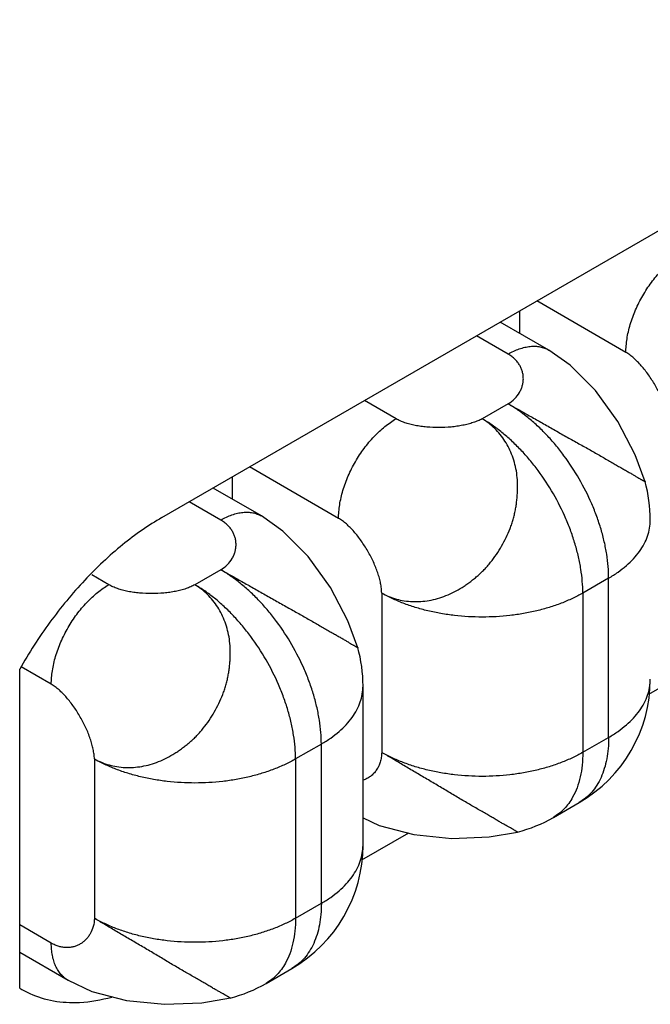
# Model space of a CAD drawing. Header units: inches. Extents: x 0 to 22, y 0 to 17.
# Tile 20 of 42: x 3.833 to 3.988, y 13.607 to 13.849. Entities that reach past the tile are written whole.
import ezdxf

# ---------------------------------------------------------------- set-up
doc = ezdxf.new("R2010")
doc.units = ezdxf.units.IN
doc.header["$LTSCALE"] = 1.21
doc.header["$MEASUREMENT"] = 0
doc.layers.get('0').update_dxf_attribs({"linetype": 'CONTINUOUS'})

msp = doc.modelspace()

# ---------------------------------------------------------------- linework, layer by layer
at = {"color": 3, "linetype": 'CONTINUOUS'}
for p, q in [((3.8680528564, 13.7267249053), (4.0801848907, 13.8492072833)), ((3.8330510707, 13.6109309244), (3.8330510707, 13.6894268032)), ((3.9994174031, 13.68990025), (3.9878506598, 13.6832217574)), ((3.928706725, 13.6490727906), (3.9171399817, 13.642394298)), ((3.8330510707, 13.6109309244), (3.8335531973, 13.6106371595))]:
    msp.add_line(p, q, dxfattribs=at)
at = {"color": 7, "linetype": 'CONTINUOUS'}
for p, q in [((3.9822506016, 13.7673505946), (3.9603323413, 13.7800059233)), ((3.9560876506, 13.7775550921), (3.9560876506, 13.7720726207)), ((3.9632592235, 13.7679318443), (3.951339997, 13.7748138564)), ((3.9532592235, 13.7669407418), (3.9454817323, 13.7714313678)), ((3.9256820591, 13.7510180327), (3.9179045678, 13.7555086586)), ((3.9532592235, 13.754692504), (3.9468952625, 13.7510180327)), ((3.9115399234, 13.7265231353), (3.8896216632, 13.739178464)), ((3.8853769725, 13.7367276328), (3.8853769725, 13.7312451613)), ((3.8925485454, 13.727104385), (3.8806293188, 13.7339863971)), ((3.8825485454, 13.7261132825), (3.8747710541, 13.7306039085)), ((3.8825485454, 13.7138650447), (3.8761845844, 13.7101905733)), ((3.8549713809, 13.7101905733), (3.8507835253, 13.7126085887)), ((3.9780079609, 13.7118264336), (3.9716439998, 13.7081519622)), ((3.9780079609, 13.6726358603), (3.9780079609, 13.7118264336)), ((3.9221465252, 13.7081519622), (3.9221465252, 13.6689613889)), ((3.9716439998, 13.7081519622), (3.9716439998, 13.6689613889)), ((3.8408292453, 13.6856956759), (3.8333801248, 13.6899967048)), ((3.9175485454, 13.6460980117), (3.9175485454, 13.685288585)), ((3.9716439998, 13.6689613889), (3.9780079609, 13.6726358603)), ((3.9072972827, 13.6709989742), (3.9009333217, 13.6673245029)), ((3.9072972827, 13.6318084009), (3.9072972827, 13.6709989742)), ((3.851435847, 13.6673245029), (3.851435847, 13.6281339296)), ((3.9009333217, 13.6673245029), (3.9009333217, 13.6281339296)), ((3.9643961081, 13.6529405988), (3.9707600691, 13.6566150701)), ((3.9009333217, 13.6281339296), (3.9072972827, 13.6318084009)), ((3.8408292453, 13.6220109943), (3.8330510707, 13.6265020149)), ((3.8449708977, 13.6128562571), (3.8330510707, 13.6197386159)), ((3.89368543, 13.6121131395), (3.900049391, 13.6157876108))]:
    msp.add_line(p, q, dxfattribs=at)
for points in [[(3.9869790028, 13.7354943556), (3.9845359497, 13.7421754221), (3.9802265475, 13.7503276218), (3.9747375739, 13.7579728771), (3.968550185, 13.7642094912), (3.9632482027, 13.7679381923)], [(3.9162683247, 13.6946668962), (3.9138252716, 13.7013479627), (3.9095158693, 13.7095001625), (3.9040268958, 13.7171454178), (3.8978395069, 13.7233820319), (3.8925375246, 13.727110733)], [(3.9175485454, 13.652818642), (3.9215430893, 13.6509649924), (3.9300389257, 13.6487209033), (3.9394079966, 13.6477868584), (3.9486260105, 13.6481322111), (3.9555937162, 13.6493489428)], [(3.8449594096, 13.6128629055), (3.8508468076, 13.6101325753), (3.8593540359, 13.6078912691), (3.8687157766, 13.606963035), (3.8779190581, 13.6073078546), (3.8849211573, 13.6085318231)]]:
    msp.add_lwpolyline(points, dxfattribs=at)
for centre, radius, start, end in [((3.9532592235, 13.7261160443), 0.035, 0.0007993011, 15.6707252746), ((3.8825485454, 13.685288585), 0.035, 0.0007993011, 15.6707252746), ((3.953258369, 13.6869260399), 0.0350008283, 300.0012764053, 359.9990687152), ((3.9468755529, 13.6832988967), 0.0350513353, 284.3520621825, 299.9903507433), ((3.8825476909, 13.6460985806), 0.0350008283, 300.0012764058, 359.9990687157), ((3.8761845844, 13.6424235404), 0.035, 284.3292316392, 300.0015984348)]:
    msp.add_arc(centre, radius, start, end, dxfattribs=at)
for points, knots in [([(3.9822506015, 13.7673505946), (3.9822506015, 13.7678977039), (3.9822992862, 13.7690168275), (3.9825052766, 13.7707183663), (3.9828444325, 13.7724656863), (3.9834765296, 13.7748616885), (3.984579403, 13.7778590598), (3.9863293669, 13.7813254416), (3.988456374, 13.784574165), (3.9905007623, 13.7870280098), (3.9922597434, 13.7887734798), (3.9936034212, 13.7899409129), (3.9949740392, 13.7909701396), (3.9959189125, 13.7915719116), (3.9963927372, 13.791845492)], [0, 0, 0, 0, 0.0558505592, 0.1142021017, 0.1748190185, 0.2374016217, 0.3670106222, 0.4999939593, 0.6329781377, 0.762589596, 0.8251739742, 0.8857929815, 0.9441468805, 1, 1, 1, 1]), ([(3.9532592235, 13.7669407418), (3.9537097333, 13.7672008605), (3.9546090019, 13.7676716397), (3.9559806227, 13.768233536), (3.9573279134, 13.7686267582), (3.9586381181, 13.7688476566), (3.9598991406, 13.76889247), (3.9610988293, 13.7687603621), (3.9622243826, 13.7684507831), (3.9629203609, 13.7681266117), (3.9632482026, 13.7679381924)], [0, 0, 0, 0, 0.1485810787, 0.2894686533, 0.4226907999, 0.5486245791, 0.6679950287, 0.7819479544, 0.8920000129, 1, 1, 1, 1]), ([(3.9532592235, 13.754692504), (3.9538439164, 13.7550535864), (3.9548982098, 13.7558741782), (3.9559124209, 13.7571679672), (3.9564750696, 13.7582720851), (3.95677588, 13.7591168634), (3.9569602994, 13.7599800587), (3.9570276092, 13.7608520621), (3.9569769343, 13.7617231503), (3.9568074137, 13.7625835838), (3.9565181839, 13.7634235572), (3.9561084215, 13.7642332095), (3.955577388, 13.765002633), (3.9549243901, 13.7657219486), (3.9541490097, 13.7663812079), (3.9535676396, 13.7667626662), (3.9532592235, 13.7669407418)], [0, 0, 0, 0, 0.1372810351, 0.2640920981, 0.3248233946, 0.3842339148, 0.4427114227, 0.5006424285, 0.5584259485, 0.6164870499, 0.6752887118, 0.7353405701, 0.7972034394, 0.8614891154, 0.9288557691, 1, 1, 1, 1]), ([(3.9928572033, 13.7489794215), (3.9928534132, 13.7493625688), (3.9927991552, 13.7501562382), (3.9926040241, 13.7513715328), (3.9923005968, 13.7526407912), (3.9918971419, 13.7539493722), (3.9914019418, 13.7552827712), (3.9906244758, 13.7570873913), (3.9894779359, 13.7592996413), (3.988140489, 13.7614006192), (3.9869707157, 13.7629747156), (3.9860671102, 13.7640669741), (3.9851387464, 13.765065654), (3.9841937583, 13.7659561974), (3.983240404, 13.7667239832), (3.9825804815, 13.7671601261), (3.9822506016, 13.7673505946)], [0, 0, 0, 0, 0.0525598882, 0.1088958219, 0.1686698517, 0.2314244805, 0.2966248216, 0.3636859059, 0.5008690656, 0.6379161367, 0.7048116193, 0.7697881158, 0.8322698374, 0.8917356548, 0.9477483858, 1, 1, 1, 1]), ([(3.9780079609, 13.7118264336), (3.9780079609, 13.7127831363), (3.9779224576, 13.7147414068), (3.9775623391, 13.7177193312), (3.9769689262, 13.7207779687), (3.9761486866, 13.7238866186), (3.9751094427, 13.7270162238), (3.9734364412, 13.7311987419), (3.9708700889, 13.7362823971), (3.9677506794, 13.7410467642), (3.9649649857, 13.7445869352), (3.9627742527, 13.747051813), (3.9604921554, 13.749316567), (3.9581399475, 13.7513598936), (3.9557409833, 13.7531608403), (3.954087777, 13.7542141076), (3.9532592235, 13.754692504)], [0, 0, 0, 0, 0.0558010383, 0.1141787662, 0.1748095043, 0.237380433, 0.3015734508, 0.3670249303, 0.4999939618, 0.6329638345, 0.6984163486, 0.7626107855, 0.8251834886, 0.8858163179, 0.9441964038, 1, 1, 1, 1]), ([(3.9532592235, 13.754692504), (3.954106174, 13.7542352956), (3.955846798, 13.7532705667), (3.9585156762, 13.7517602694), (3.9613104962, 13.750178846), (3.964181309, 13.7485495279), (3.9665974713, 13.7471755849), (3.9685325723, 13.7460850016), (3.970431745, 13.7450258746), (3.972304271, 13.7439941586), (3.9741316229, 13.7429708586), (3.9758521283, 13.741985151), (3.9774985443, 13.7410150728), (3.9790747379, 13.7400932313), (3.9801682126, 13.7394674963), (3.9811951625, 13.7388895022), (3.9821506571, 13.7383536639), (3.9830306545, 13.7378549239), (3.9838287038, 13.7373887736), (3.9845423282, 13.7369631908), (3.9851673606, 13.7365875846), (3.9856318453, 13.7363115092), (3.9859574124, 13.7361239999), (3.9861649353, 13.7360064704), (3.9863483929, 13.7359039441), (3.9865078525, 13.7358155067), (3.9866433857, 13.7357402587), (3.9867550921, 13.735677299), (3.986843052, 13.7356257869), (3.9869011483, 13.7355889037), (3.9869353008, 13.7355641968), (3.9869525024, 13.73555025), (3.9869636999, 13.7355392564), (3.9869688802, 13.7355321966), (3.9869697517, 13.7355290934)], [0, 0, 0, 0, 0.0744554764, 0.1539422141, 0.2372258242, 0.3228687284, 0.40929714, 0.4522415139, 0.4947005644, 0.5775145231, 0.6176279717, 0.656714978, 0.7309023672, 0.7654538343, 0.797968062, 0.8283607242, 0.8566148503, 0.8827131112, 0.9066072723, 0.9281087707, 0.9469888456, 0.9630178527, 0.9699069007, 0.9760522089, 0.9814671, 0.9861646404, 0.9901577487, 0.9934594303, 0.9960833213, 0.9980439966, 0.9987774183, 0.9993457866, 0.9997506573, 1, 1, 1, 1]), ([(3.9115399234, 13.7265231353), (3.9115399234, 13.7270702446), (3.9115886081, 13.7281893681), (3.9117945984, 13.729890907), (3.9121337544, 13.7316382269), (3.9127658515, 13.7340342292), (3.9138687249, 13.7370316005), (3.9156186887, 13.7404979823), (3.9177456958, 13.7437467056), (3.9197900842, 13.7462005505), (3.9215490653, 13.7479460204), (3.9228927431, 13.7491134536), (3.9242633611, 13.7501426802), (3.9252082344, 13.7507444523), (3.9256820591, 13.7510180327)], [0, 0, 0, 0, 0.0558505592, 0.1142021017, 0.1748190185, 0.2374016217, 0.3670106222, 0.4999939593, 0.6329781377, 0.762589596, 0.8251739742, 0.8857929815, 0.9441468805, 1, 1, 1, 1]), ([(3.9221465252, 13.7081519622), (3.9227134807, 13.7078321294), (3.9238931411, 13.7072626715), (3.9263940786, 13.7064139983), (3.9297485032, 13.7059063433), (3.933183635, 13.7061472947), (3.9359272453, 13.7067733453), (3.9379873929, 13.7074731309), (3.9400023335, 13.7083995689), (3.9416279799, 13.7093336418), (3.9428993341, 13.7101677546), (3.9438421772, 13.710837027), (3.9447665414, 13.711546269), (3.9456680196, 13.7122962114), (3.9465422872, 13.7130871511), (3.9473850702, 13.7139193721), (3.9481916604, 13.7147935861), (3.949216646, 13.7160155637), (3.9504019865, 13.717632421), (3.9516764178, 13.7196785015), (3.9528146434, 13.7218034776), (3.9536236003, 13.7236380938), (3.9541682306, 13.7251371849), (3.9545195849, 13.7262734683), (3.9548153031, 13.7274203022), (3.9550592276, 13.7285737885), (3.9552545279, 13.7297302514), (3.9554043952, 13.7308859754), (3.9555125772, 13.7320373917), (3.9556025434, 13.7335552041), (3.9556065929, 13.7354293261), (3.9554106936, 13.7376376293), (3.9549892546, 13.7397716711), (3.9543582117, 13.7418104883), (3.9535329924, 13.743734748), (3.9525256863, 13.7455259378), (3.9513457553, 13.7471670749), (3.9500019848, 13.7486395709), (3.9485178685, 13.7499330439), (3.9474459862, 13.7506779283), (3.9468952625, 13.7510180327)], [0, 0, 0, 0, 0.0278865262, 0.0559378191, 0.1129178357, 0.1718784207, 0.2022988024, 0.2333051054, 0.2649084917, 0.297157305, 0.3135238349, 0.3300375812, 0.3466785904, 0.3634250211, 0.3802594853, 0.3971696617, 0.4141488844, 0.4311965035, 0.4654758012, 0.4999288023, 0.5343859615, 0.5686685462, 0.5857151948, 0.6026918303, 0.6196000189, 0.6364349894, 0.6531847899, 0.6698310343, 0.6863496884, 0.7027182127, 0.7349581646, 0.766540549, 0.7975363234, 0.8279661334, 0.8578059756, 0.8870647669, 0.9158293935, 0.9442098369, 0.9722706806, 1, 1, 1, 1]), ([(3.9468952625, 13.7510180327), (3.9465546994, 13.7508341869), (3.9458288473, 13.7504920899), (3.9446658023, 13.7500612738), (3.943405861, 13.7496947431), (3.9420654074, 13.7493929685), (3.9406607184, 13.7491563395), (3.9387109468, 13.7489269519), (3.9362287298, 13.7488096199), (3.9337491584, 13.7489109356), (3.9318095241, 13.7491314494), (3.9304183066, 13.7493638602), (3.9290950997, 13.7496649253), (3.9278561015, 13.7500351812), (3.9267176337, 13.750475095), (3.926011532, 13.7508277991), (3.9256820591, 13.7510180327)], [0, 0, 0, 0, 0.0531281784, 0.1099514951, 0.170105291, 0.2331218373, 0.2984665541, 0.365561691, 0.5025340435, 0.6391099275, 0.7057226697, 0.7704153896, 0.8326370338, 0.891892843, 0.9477735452, 1, 1, 1, 1]), ([(3.9716439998, 13.7081519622), (3.9716439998, 13.709108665), (3.9715584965, 13.7110669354), (3.971198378, 13.7140448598), (3.9706049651, 13.7171034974), (3.9697847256, 13.7202121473), (3.9687454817, 13.7233417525), (3.9670724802, 13.7275242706), (3.9645061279, 13.7326079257), (3.9613867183, 13.7373722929), (3.9586010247, 13.7409124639), (3.9564102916, 13.7433773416), (3.9541281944, 13.7456420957), (3.9517759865, 13.7476854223), (3.9493770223, 13.7494863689), (3.947723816, 13.7505396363), (3.9468952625, 13.7510180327)], [0, 0, 0, 0, 0.0558010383, 0.1141787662, 0.1748095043, 0.237380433, 0.3015734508, 0.3670249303, 0.4999939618, 0.6329638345, 0.6984163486, 0.7626107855, 0.8251834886, 0.8858163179, 0.9441964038, 1, 1, 1, 1]), ([(3.8825485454, 13.7261132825), (3.8829990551, 13.7263734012), (3.8838983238, 13.7268441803), (3.8852699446, 13.7274060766), (3.8866172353, 13.7277992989), (3.88792744, 13.7280201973), (3.8891884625, 13.7280650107), (3.8903881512, 13.7279329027), (3.8915137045, 13.7276233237), (3.8922096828, 13.7272991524), (3.8925375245, 13.7271107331)], [0, 0, 0, 0, 0.1485810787, 0.2894686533, 0.4226907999, 0.5486245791, 0.6679950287, 0.7819479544, 0.8920000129, 1, 1, 1, 1]), ([(3.8825485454, 13.7138650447), (3.8831332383, 13.7142261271), (3.8841875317, 13.7150467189), (3.8852017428, 13.7163405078), (3.8857643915, 13.7174446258), (3.8860652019, 13.718289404), (3.8862496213, 13.7191525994), (3.8863169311, 13.7200246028), (3.8862662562, 13.720895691), (3.8860967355, 13.7217561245), (3.8858075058, 13.7225960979), (3.8853977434, 13.7234057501), (3.8848667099, 13.7241751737), (3.884213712, 13.7248944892), (3.8834383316, 13.7255537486), (3.8828569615, 13.7259352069), (3.8825485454, 13.7261132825)], [0, 0, 0, 0, 0.1372810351, 0.2640920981, 0.3248233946, 0.3842339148, 0.4427114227, 0.5006424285, 0.5584259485, 0.6164870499, 0.6752887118, 0.7353405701, 0.7972034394, 0.8614891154, 0.9288557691, 1, 1, 1, 1]), ([(3.9221465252, 13.7081519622), (3.9221427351, 13.7085351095), (3.922088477, 13.7093287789), (3.921893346, 13.7105440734), (3.9215899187, 13.7118133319), (3.9211864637, 13.7131219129), (3.9206912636, 13.7144553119), (3.9199137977, 13.716259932), (3.9187672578, 13.7184721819), (3.9174298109, 13.7205731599), (3.9162600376, 13.7221472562), (3.9153564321, 13.7232395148), (3.9144280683, 13.7242381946), (3.9134830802, 13.7251287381), (3.9125297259, 13.7258965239), (3.9118698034, 13.7263326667), (3.9115399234, 13.7265231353)], [0, 0, 0, 0, 0.0525598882, 0.1088958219, 0.1686698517, 0.2314244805, 0.2966248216, 0.3636859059, 0.5008690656, 0.6379161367, 0.7048116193, 0.7697881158, 0.8322698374, 0.8917356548, 0.9477483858, 1, 1, 1, 1]), ([(3.9780079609, 13.7118264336), (3.9787967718, 13.7122818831), (3.9802986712, 13.7132344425), (3.9823529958, 13.7148239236), (3.9841301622, 13.7165249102), (3.9856116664, 13.7183207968), (3.9867826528, 13.7201957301), (3.9876300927, 13.7221330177), (3.988144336, 13.7241128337), (3.9882590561, 13.7254533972), (3.9882590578, 13.7261160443)], [0, 0, 0, 0, 0.14847539, 0.2894621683, 0.4227376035, 0.5486459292, 0.6679858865, 0.7819259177, 0.891984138, 1, 1, 1, 1]), ([(3.9072972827, 13.6709989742), (3.9072972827, 13.671955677), (3.9072117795, 13.6739139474), (3.9068516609, 13.6768918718), (3.906258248, 13.6799505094), (3.9054380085, 13.6830591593), (3.9043987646, 13.6861887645), (3.9027257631, 13.6903712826), (3.9001594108, 13.6954549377), (3.8970400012, 13.7002193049), (3.8942543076, 13.7037594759), (3.8920635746, 13.7062243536), (3.8897814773, 13.7084891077), (3.8874292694, 13.7105324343), (3.8850303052, 13.7123333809), (3.8833770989, 13.7133866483), (3.8825485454, 13.7138650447)], [0, 0, 0, 0, 0.0558010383, 0.1141787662, 0.1748095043, 0.237380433, 0.3015734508, 0.3670249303, 0.4999939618, 0.6329638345, 0.6984163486, 0.7626107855, 0.8251834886, 0.8858163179, 0.9441964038, 1, 1, 1, 1]), ([(3.8825485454, 13.7138650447), (3.8833954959, 13.7134078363), (3.8851361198, 13.7124431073), (3.8878049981, 13.71093281), (3.890599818, 13.7093513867), (3.8934706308, 13.7077220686), (3.8958867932, 13.7063481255), (3.8978218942, 13.7052575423), (3.8997210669, 13.7041984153), (3.9015935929, 13.7031666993), (3.9034209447, 13.7021433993), (3.9051414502, 13.7011576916), (3.9067878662, 13.7001876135), (3.9083640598, 13.699265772), (3.9094575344, 13.698640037), (3.9104844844, 13.6980620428), (3.9114399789, 13.6975262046), (3.9123199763, 13.6970274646), (3.9131180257, 13.6965613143), (3.91383165, 13.6961357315), (3.9144566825, 13.6957601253), (3.9149211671, 13.6954840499), (3.9152467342, 13.6952965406), (3.9154542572, 13.6951790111), (3.9156377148, 13.6950764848), (3.9157971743, 13.6949880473), (3.9159327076, 13.6949127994), (3.916044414, 13.6948498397), (3.9161323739, 13.6947983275), (3.9161904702, 13.6947614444), (3.9162246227, 13.6947367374), (3.9162418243, 13.6947227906), (3.9162530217, 13.6947117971), (3.916258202, 13.6947047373), (3.9162590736, 13.6947016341)], [0, 0, 0, 0, 0.0744554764, 0.1539422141, 0.2372258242, 0.3228687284, 0.40929714, 0.4522415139, 0.4947005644, 0.5775145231, 0.6176279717, 0.656714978, 0.7309023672, 0.7654538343, 0.797968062, 0.8283607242, 0.8566148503, 0.8827131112, 0.9066072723, 0.9281087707, 0.9469888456, 0.9630178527, 0.9699069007, 0.9760522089, 0.9814671, 0.9861646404, 0.9901577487, 0.9934594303, 0.9960833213, 0.9980439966, 0.9987774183, 0.9993457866, 0.9997506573, 1, 1, 1, 1]), ([(3.8408292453, 13.6856956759), (3.8408292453, 13.6862427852), (3.84087793, 13.6873619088), (3.8410839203, 13.6890634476), (3.8414230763, 13.6908107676), (3.8420551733, 13.6932067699), (3.8431580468, 13.6962041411), (3.8449080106, 13.6996705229), (3.8470350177, 13.7029192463), (3.849079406, 13.7053730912), (3.8508383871, 13.7071185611), (3.8521820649, 13.7082859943), (3.853552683, 13.7093152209), (3.8544975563, 13.7099169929), (3.8549713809, 13.7101905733)], [0, 0, 0, 0, 0.0558505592, 0.1142021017, 0.1748190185, 0.2374016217, 0.3670106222, 0.4999939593, 0.6329781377, 0.762589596, 0.8251739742, 0.8857929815, 0.9441468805, 1, 1, 1, 1]), ([(3.851435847, 13.6673245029), (3.8520057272, 13.6670175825), (3.8531867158, 13.6664616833), (3.8550488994, 13.6658230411), (3.8569959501, 13.6653954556), (3.8590071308, 13.6651940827), (3.8610619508, 13.6652172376), (3.8631409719, 13.6654646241), (3.8652221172, 13.6659374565), (3.867280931, 13.6666394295), (3.8692912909, 13.6675738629), (3.8709122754, 13.668514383), (3.8721817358, 13.6693511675), (3.8731247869, 13.6700205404), (3.8740507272, 13.6707281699), (3.8749545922, 13.6714755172), (3.8758315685, 13.6722634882), (3.8766768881, 13.6730929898), (3.8774852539, 13.6739654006), (3.8785111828, 13.6751865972), (3.8796955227, 13.6768044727), (3.8809666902, 13.6788526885), (3.8821014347, 13.6809794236), (3.8829090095, 13.6828143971), (3.8834547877, 13.6843130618), (3.8838085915, 13.6854487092), (3.8841079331, 13.686594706), (3.884355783, 13.6877473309), (3.8845545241, 13.6889030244), (3.8847065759, 13.6900581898), (3.884814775, 13.6912093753), (3.8849014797, 13.6927274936), (3.884897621, 13.6946024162), (3.8846924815, 13.6968107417), (3.8842685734, 13.6989446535), (3.8836395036, 13.7009834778), (3.8828181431, 13.7029077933), (3.8818156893, 13.7046994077), (3.8806427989, 13.7063424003), (3.8793100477, 13.7078221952), (3.8778279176, 13.709122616), (3.876745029, 13.7098594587), (3.8761845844, 13.7101905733)], [0, 0, 0, 0, 0.0277243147, 0.0557799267, 0.0841549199, 0.1129138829, 0.1421668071, 0.1720005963, 0.2024241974, 0.2334136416, 0.2649896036, 0.2972230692, 0.3135883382, 0.3301037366, 0.346746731, 0.3634932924, 0.3803250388, 0.3972300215, 0.4142034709, 0.4312469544, 0.4655232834, 0.49997431, 0.5344213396, 0.5686948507, 0.5857396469, 0.6027160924, 0.6196235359, 0.6364553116, 0.6531990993, 0.6698375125, 0.6863487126, 0.7027127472, 0.7349567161, 0.7665554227, 0.7975571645, 0.8279730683, 0.8577841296, 0.8870089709, 0.9157363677, 0.9440715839, 0.9721182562, 1, 1, 1, 1]), ([(3.8761845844, 13.7101905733), (3.8758508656, 13.7100022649), (3.8751363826, 13.7096523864), (3.8739863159, 13.7092136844), (3.8727353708, 13.7088417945), (3.8714003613, 13.7085368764), (3.8699979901, 13.7082990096), (3.8680464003, 13.7080699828), (3.8655572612, 13.7079567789), (3.8630690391, 13.7080645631), (3.8611209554, 13.7082905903), (3.8597232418, 13.7085270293), (3.8583941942, 13.7088317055), (3.857150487, 13.7092048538), (3.8560089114, 13.7096466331), (3.85530126, 13.7100001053), (3.8549713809, 13.7101905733)], [0, 0, 0, 0, 0.0525617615, 0.1088991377, 0.1686742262, 0.2314295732, 0.2966303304, 0.3636915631, 0.5008743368, 0.6379203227, 0.704815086, 0.7697907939, 0.8322717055, 0.891736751, 0.9477488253, 1, 1, 1, 1]), ([(3.9009333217, 13.6673245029), (3.9009333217, 13.6682811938), (3.9008478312, 13.6702394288), (3.9004877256, 13.6732173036), (3.8998943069, 13.6762759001), (3.8990740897, 13.679384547), (3.8980348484, 13.6825141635), (3.89636186, 13.6866967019), (3.8937955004, 13.6917803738), (3.8906760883, 13.696544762), (3.8878903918, 13.7000849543), (3.88569965, 13.7025498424), (3.8834175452, 13.7048146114), (3.8810653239, 13.7068579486), (3.8786663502, 13.7086589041), (3.8770131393, 13.7097121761), (3.8761845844, 13.7101905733)], [0, 0, 0, 0, 0.0558003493, 0.1141766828, 0.174806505, 0.2373774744, 0.3015708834, 0.3670224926, 0.4999918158, 0.6329622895, 0.6984150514, 0.7626097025, 0.8251827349, 0.8858159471, 0.9441963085, 1, 1, 1, 1]), ([(3.9716439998, 13.7081519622), (3.9708154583, 13.7076735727), (3.9690767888, 13.7067684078), (3.9663177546, 13.7055912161), (3.9633721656, 13.7045757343), (3.9602698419, 13.7037316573), (3.9570398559, 13.7030667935), (3.9525811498, 13.7024243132), (3.946895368, 13.7021049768), (3.9412095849, 13.7024243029), (3.93675087, 13.7030667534), (3.9335208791, 13.7037316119), (3.9304185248, 13.70457567), (3.9274728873, 13.7055911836), (3.9247137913, 13.7067683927), (3.9229750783, 13.707673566), (3.9221465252, 13.7081519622)], [0, 0, 0, 0, 0.0558023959, 0.1141803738, 0.1748114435, 0.2373832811, 0.3015772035, 0.3670290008, 0.4999978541, 0.6329670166, 0.6984189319, 0.7626126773, 0.8251848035, 0.8858171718, 0.9441968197, 1, 1, 1, 1]), ([(3.9780079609, 13.6726358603), (3.9787967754, 13.6730913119), (3.9802986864, 13.6740438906), (3.9823530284, 13.675633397), (3.9841302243, 13.6773343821), (3.9856117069, 13.6791302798), (3.9867826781, 13.6810051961), (3.9876300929, 13.6829424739), (3.9881443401, 13.6849222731), (3.98825906, 13.6862628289), (3.98825906, 13.686925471)], [0, 0, 0, 0, 0.1484760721, 0.289465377, 0.4227425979, 0.5486497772, 0.6679882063, 0.7819272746, 0.8919849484, 1, 1, 1, 1]), ([(3.851435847, 13.6673245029), (3.8514247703, 13.6677113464), (3.8513580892, 13.6685109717), (3.85114964, 13.6697335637), (3.8508370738, 13.671007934), (3.8504281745, 13.6723196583), (3.8499307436, 13.6736544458), (3.8491544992, 13.6754576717), (3.8480149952, 13.6776659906), (3.8466874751, 13.6797627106), (3.845526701, 13.6813322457), (3.8446298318, 13.682420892), (3.8437075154, 13.683416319), (3.8427673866, 13.6843042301), (3.8418172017, 13.6850702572), (3.8411587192, 13.6855054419), (3.8408292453, 13.6856956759)], [0, 0, 0, 0, 0.053126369, 0.1099482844, 0.1701010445, 0.2331168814, 0.2984611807, 0.3655561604, 0.502528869, 0.639105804, 0.7057192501, 0.7704127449, 0.8326351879, 0.89189176, 0.9477731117, 1, 1, 1, 1]), ([(3.9072972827, 13.6709989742), (3.9080860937, 13.6714544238), (3.9095879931, 13.6724069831), (3.9116423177, 13.6739964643), (3.9134194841, 13.6756974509), (3.9149009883, 13.6774933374), (3.9160719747, 13.6793682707), (3.9169194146, 13.6813055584), (3.9174336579, 13.6832853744), (3.917548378, 13.6846259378), (3.9175483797, 13.685288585)], [0, 0, 0, 0, 0.14847539, 0.2894621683, 0.4227376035, 0.5486459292, 0.6679858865, 0.7819259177, 0.891984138, 1, 1, 1, 1]), ([(3.9780079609, 13.6726358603), (3.9780079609, 13.6717251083), (3.977934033, 13.6699483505), (3.9775847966, 13.6673748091), (3.9770004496, 13.6649855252), (3.9761861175, 13.6628048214), (3.9751481, 13.6608534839), (3.973894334, 13.659151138), (3.9724371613, 13.657716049), (3.971333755, 13.6569465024), (3.9707599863, 13.6566152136)], [0, 0, 0, 0, 0.1484787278, 0.2894677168, 0.4227442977, 0.5486527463, 0.6679919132, 0.7819303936, 0.8919865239, 1, 1, 1, 1]), ([(3.9221465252, 13.6689613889), (3.9221423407, 13.6685432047), (3.9220798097, 13.6677289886), (3.9218177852, 13.6665635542), (3.9214046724, 13.6655014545), (3.9208547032, 13.6645518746), (3.9201821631, 13.6637235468), (3.9194011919, 13.6630251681), (3.9185262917, 13.6624655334), (3.9178916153, 13.6621916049), (3.9175657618, 13.6620810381)], [0, 0, 0, 0, 0.1422133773, 0.2766142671, 0.4048031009, 0.5282445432, 0.6482758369, 0.7661320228, 0.8829861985, 1, 1, 1, 1]), ([(3.9555900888, 13.64934814), (3.9555865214, 13.6493472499), (3.9555770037, 13.6493478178), (3.9555512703, 13.6493541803), (3.9555063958, 13.649373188), (3.9554383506, 13.6494082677), (3.9553502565, 13.6494591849), (3.9552412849, 13.6495249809), (3.955110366, 13.6496054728), (3.954956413, 13.6497001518), (3.9547026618, 13.6498546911), (3.9543208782, 13.650080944), (3.9537818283, 13.6503844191), (3.9531435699, 13.650737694), (3.9524163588, 13.6511422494), (3.9516112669, 13.6515993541), (3.9507371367, 13.652111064), (3.9497938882, 13.6526698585), (3.948779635, 13.6532700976), (3.9476924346, 13.6539052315), (3.9461101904, 13.6548127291), (3.9444512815, 13.6557574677), (3.9427384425, 13.6567542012), (3.9409354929, 13.6578217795), (3.939100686, 13.658921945), (3.9372307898, 13.660034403), (3.9353182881, 13.6611642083), (3.9329222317, 13.6625716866), (3.9300777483, 13.6642468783), (3.9273123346, 13.6658843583), (3.9246800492, 13.6674560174), (3.9229719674, 13.6684738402), (3.9221465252, 13.6689613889)], [0, 0, 0, 0, 0.0002844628, 0.0007175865, 0.0020566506, 0.0040310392, 0.0066466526, 0.0099238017, 0.0138811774, 0.0185365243, 0.023907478, 0.0368680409, 0.0528698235, 0.0717663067, 0.0933100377, 0.1172538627, 0.1433938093, 0.171675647, 0.2020777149, 0.2345781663, 0.2690927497, 0.3432008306, 0.3822804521, 0.4224174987, 0.5053136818, 0.5478019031, 0.5907574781, 0.6771736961, 0.7628013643, 0.8461633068, 0.9258276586, 1, 1, 1, 1]), ([(3.9716439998, 13.6689613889), (3.9708154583, 13.6684829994), (3.9690767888, 13.6675778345), (3.9663177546, 13.6664006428), (3.9633721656, 13.665385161), (3.9602698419, 13.6645410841), (3.9570398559, 13.6638762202), (3.9525811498, 13.6632337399), (3.946895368, 13.6629144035), (3.9412095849, 13.6632337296), (3.93675087, 13.6638761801), (3.9335208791, 13.6645410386), (3.9304185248, 13.6653850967), (3.9274728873, 13.6664006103), (3.9247137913, 13.6675778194), (3.9229750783, 13.6684829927), (3.9221465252, 13.6689613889)], [0, 0, 0, 0, 0.0558023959, 0.1141803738, 0.1748114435, 0.2373832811, 0.3015772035, 0.3670290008, 0.4999978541, 0.6329670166, 0.6984189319, 0.7626126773, 0.8251848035, 0.8858171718, 0.9441968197, 1, 1, 1, 1]), ([(3.9716439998, 13.6689613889), (3.9716439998, 13.6679144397), (3.9715468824, 13.6658802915), (3.9710836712, 13.6629550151), (3.9703083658, 13.6602842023), (3.9695672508, 13.658647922), (3.9691458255, 13.6578922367)], [0, 0, 0, 0, 0.2740492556, 0.5319742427, 0.773512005, 1, 1, 1, 1]), ([(3.9009333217, 13.6673245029), (3.90010477, 13.6668461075), (3.8983660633, 13.6659409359), (3.8956069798, 13.6647637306), (3.8926613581, 13.6637482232), (3.8895590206, 13.6629041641), (3.8863290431, 13.6622393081), (3.881870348, 13.6615968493), (3.8761845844, 13.6612775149), (3.8704988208, 13.6615968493), (3.8660401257, 13.6622393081), (3.8628101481, 13.6629041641), (3.8597078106, 13.6637482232), (3.856762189, 13.6647637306), (3.8540031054, 13.6659409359), (3.8522643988, 13.6668461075), (3.851435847, 13.6673245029)], [0, 0, 0, 0, 0.055803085, 0.1141824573, 0.1748144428, 0.2373862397, 0.3015797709, 0.3670314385, 0.5, 0.6329685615, 0.6984202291, 0.7626137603, 0.8251855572, 0.8858175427, 0.944196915, 1, 1, 1, 1]), ([(3.9691458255, 13.6578922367), (3.9688519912, 13.657365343), (3.9682132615, 13.6563621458), (3.9670869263, 13.6550116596), (3.9658185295, 13.6538562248), (3.9648811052, 13.6532208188), (3.9643960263, 13.6529407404)], [0, 0, 0, 0, 0.2607514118, 0.5125079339, 0.7579020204, 1, 1, 1, 1]), ([(3.9072972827, 13.6318084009), (3.9080860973, 13.6322638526), (3.9095880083, 13.6332164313), (3.9116423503, 13.6348059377), (3.9134195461, 13.6365069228), (3.9149010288, 13.6383028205), (3.916072, 13.6401777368), (3.9169194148, 13.6421150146), (3.9174336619, 13.6440948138), (3.9175483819, 13.6454353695), (3.9175483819, 13.6460980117)], [0, 0, 0, 0, 0.1484760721, 0.289465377, 0.4227425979, 0.5486497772, 0.6679882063, 0.7819272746, 0.8919849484, 1, 1, 1, 1]), ([(3.9072972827, 13.6318084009), (3.9072972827, 13.6308976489), (3.9072233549, 13.6291208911), (3.9068741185, 13.6265473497), (3.9062897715, 13.6241580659), (3.9054754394, 13.6219773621), (3.9044374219, 13.6200260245), (3.9031836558, 13.6183236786), (3.9017264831, 13.6168885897), (3.9006230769, 13.616119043), (3.9000493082, 13.6157877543)], [0, 0, 0, 0, 0.1484787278, 0.2894677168, 0.4227442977, 0.5486527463, 0.6679919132, 0.7819303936, 0.8919865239, 1, 1, 1, 1]), ([(3.851435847, 13.6281339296), (3.8514155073, 13.627447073), (3.8512320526, 13.6261238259), (3.8506187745, 13.6245987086), (3.8499439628, 13.623559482), (3.8493628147, 13.6228766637), (3.8487075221, 13.6222854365), (3.847986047, 13.6217912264), (3.8472063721, 13.6213996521), (3.8463765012, 13.621116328), (3.8455044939, 13.6209469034), (3.8445984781, 13.6208970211), (3.8436666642, 13.6209722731), (3.8427172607, 13.6211781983), (3.8417586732, 13.6215201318), (3.8411376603, 13.6218329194), (3.8408292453, 13.6220109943)], [0, 0, 0, 0, 0.1372813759, 0.2640898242, 0.3248191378, 0.3842274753, 0.4427028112, 0.5006318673, 0.5584138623, 0.6164740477, 0.6752755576, 0.7353281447, 0.7971926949, 0.8614810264, 0.9288512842, 1, 1, 1, 1]), ([(3.8848878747, 13.6085228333), (3.8848847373, 13.6085220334), (3.8848760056, 13.6085229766), (3.8848608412, 13.6085271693), (3.8848401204, 13.6085350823), (3.8848015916, 13.6085522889), (3.8847405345, 13.6085841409), (3.8846518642, 13.6086345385), (3.8845414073, 13.608699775), (3.8844083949, 13.6087795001), (3.8842519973, 13.6088733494), (3.8840713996, 13.6089809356), (3.8838657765, 13.60910186), (3.8835405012, 13.6092900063), (3.8830690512, 13.6095541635), (3.8824311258, 13.6099075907), (3.8817056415, 13.6103127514), (3.8809028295, 13.6107707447), (3.8800308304, 13.6112834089), (3.8790889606, 13.6118429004), (3.8780748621, 13.6124431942), (3.8769861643, 13.6130772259), (3.8753996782, 13.6139812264), (3.873736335, 13.6149219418), (3.8720224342, 13.6159190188), (3.8702225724, 13.6169898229), (3.8683928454, 13.6180955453), (3.8665260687, 13.619210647), (3.8646141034, 13.6203411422), (3.8622162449, 13.6217465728), (3.8593699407, 13.6234180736), (3.8566031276, 13.6250477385), (3.8539608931, 13.6266039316), (3.8522552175, 13.6276290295), (3.851435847, 13.6281339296)], [0, 0, 0, 0, 0.0002504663, 0.0006563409, 0.0012256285, 0.0019599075, 0.0039221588, 0.0065475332, 0.009850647, 0.0138451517, 0.0185440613, 0.0239602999, 0.0301069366, 0.0369972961, 0.0530287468, 0.0719108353, 0.0934139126, 0.1173092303, 0.1434083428, 0.1716631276, 0.2020562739, 0.234570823, 0.2691223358, 0.34330886, 0.3823950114, 0.4225074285, 0.5053189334, 0.5477765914, 0.5907194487, 0.6771445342, 0.7627839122, 0.8460640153, 0.9255474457, 1, 1, 1, 1]), ([(3.9009333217, 13.6281339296), (3.90010477, 13.6276555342), (3.8983660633, 13.6267503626), (3.8956069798, 13.6255731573), (3.8926613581, 13.6245576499), (3.8895590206, 13.6237135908), (3.8863290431, 13.6230487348), (3.881870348, 13.6224062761), (3.8761845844, 13.6220869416), (3.8704988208, 13.6224062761), (3.8660401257, 13.6230487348), (3.8628101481, 13.6237135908), (3.8597078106, 13.6245576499), (3.856762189, 13.6255731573), (3.8540031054, 13.6267503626), (3.8522643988, 13.6276555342), (3.851435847, 13.6281339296)], [0, 0, 0, 0, 0.055803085, 0.1141824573, 0.1748144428, 0.2373862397, 0.3015797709, 0.3670314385, 0.5, 0.6329685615, 0.6984202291, 0.7626137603, 0.8251855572, 0.8858175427, 0.944196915, 1, 1, 1, 1]), ([(3.9009333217, 13.6281339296), (3.9009333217, 13.6270866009), (3.9008361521, 13.6250517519), (3.9003725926, 13.6221255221), (3.8995967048, 13.6194539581), (3.8988550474, 13.6178172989), (3.8984333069, 13.6170614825)], [0, 0, 0, 0, 0.2740585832, 0.5319821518, 0.7735162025, 1, 1, 1, 1]), ([(3.8449594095, 13.6128629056), (3.8446323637, 13.61305261), (3.8440037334, 13.6134932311), (3.8431729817, 13.6143131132), (3.8424588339, 13.6152858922), (3.8418672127, 13.6164002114), (3.841403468, 13.6176451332), (3.8410703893, 13.6190083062), (3.8408711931, 13.6204768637), (3.8408292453, 13.6214908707), (3.8408292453, 13.6220109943)], [0, 0, 0, 0, 0.1080028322, 0.218057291, 0.3320118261, 0.4513828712, 0.5773161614, 0.7105367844, 0.851421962, 1, 1, 1, 1]), ([(3.8984333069, 13.6170614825), (3.8981395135, 13.6165349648), (3.8975009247, 13.6155324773), (3.8963749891, 13.6141829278), (3.8951071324, 13.6130282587), (3.8941701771, 13.6123932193), (3.8936853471, 13.6121132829)], [0, 0, 0, 0, 0.2607423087, 0.5124968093, 0.7578945, 1, 1, 1, 1])]:
    msp.add_open_spline(points, degree=3, knots=knots, dxfattribs=at)
at = {"color": 3, "linetype": 'CONTINUOUS'}
for points, knots in [([(3.8680528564, 13.7267249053), (3.8663890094, 13.7257642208), (3.863068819, 13.7236443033), (3.8565320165, 13.7187144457), (3.8486950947, 13.7113296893), (3.8402239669, 13.7010406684), (3.8353074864, 13.6934125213), (3.8330510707, 13.6894268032)], [0, 0, 0, 0, 0.1114924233, 0.2282798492, 0.4747530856, 0.7342146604, 1, 1, 1, 1]), ([(3.8335512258, 13.6106337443), (3.8352847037, 13.6096335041), (3.839114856, 13.608055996), (3.8432075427, 13.6074812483), (3.8452954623, 13.6074152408)], [0, 0, 0, 0, 0.4892909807, 1, 1, 1, 1]), ([(3.8452954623, 13.6074152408), (3.8461326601, 13.6073887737), (3.8496444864, 13.6074286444), (3.8531381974, 13.6080483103), (3.8557133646, 13.6087590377)], [0, 0, 0, 0, 0.2387009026, 1, 1, 1, 1])]:
    msp.add_open_spline(points, degree=3, knots=knots, dxfattribs=at)

doc.saveas('drawing.dxf')
